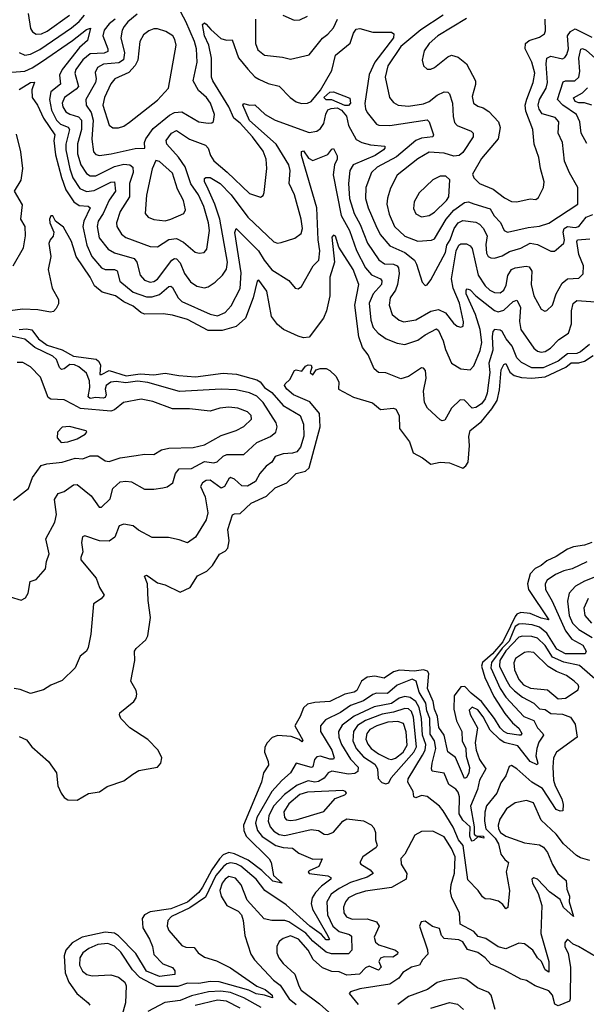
# Model space of a CAD drawing. Extents: x 1843161 to 1959474, y 907081 to 1016326.
# Tile 177 of 256: x 1854738 to 1857765, y 981726 to 986991. Entities that reach past the tile are written whole.
import ezdxf

# ---------------------------------------------------------------- set-up
doc = ezdxf.new("R2010")
doc.units = 0

msp = doc.modelspace()

# ---------------------------------------------------------------- linework, layer by layer
at = {"layer": '0CON20XD'}
for points in [[(1854735, 986815.4), (1854765, 986802.6), (1854795, 986807.4), (1854845, 986831.7), (1855015, 986947.5), (1855055, 986981.7), (1855083.8, 987015)], [(1854783.9, 987025), (1854795.9, 986945), (1854805.7, 986925.7), (1854825, 986914), (1854855, 986916.5), (1854885, 986930.9), (1855004.3, 987015)], [(1855365, 987021.6), (1855315, 986979.5), (1855295.3, 986955), (1855284.7, 986935), (1855277.4, 986895), (1855297.7, 986815), (1855293, 986777), (1855268.4, 986761.6), (1855185, 986752.8), (1855153.9, 986735), (1855140.3, 986709.7), (1855146.8, 986675), (1855143.3, 986655), (1855091.6, 986565), (1855093.8, 986535), (1855120.2, 986495), (1855131.2, 986455), (1855122.6, 986352.6), (1855132, 986285), (1855145, 986270.8), (1855165, 986265.3), (1855226.2, 986273.8), (1855355, 986302.8), (1855405.6, 986304.4), (1855405.4, 986335), (1855412.2, 986355), (1855450.2, 986409.8), (1855538.3, 986481.7), (1855565, 986495.2), (1855605, 986498.2), (1855695, 986445.6), (1855745, 986438.1), (1855765, 986440), (1855772.9, 986447.1), (1855779.5, 986485), (1855756.9, 986545), (1855735.6, 986575.6), (1855692.5, 986612.5), (1855664.8, 986665), (1855685.7, 986765), (1855682.1, 986835), (1855671.1, 986875), (1855625, 986982.5), (1855585.5, 987055)], [(1856144.3, 987015), (1856205, 986988.8), (1856235, 986991.1), (1856275, 987010.7)], [(1857000.8, 987015), (1856881.9, 986938.1), (1856775, 986847.6), (1856705.3, 986745), (1856690, 986685), (1856714.6, 986575), (1856735, 986549.5), (1856760, 986535), (1856815, 986529.4), (1856895, 986541), (1856925, 986553.7), (1856967.7, 986587.7), (1857005, 986605.4), (1857025, 986603.3), (1857035, 986595.7), (1857051.1, 986545), (1857053.8, 986473.8), (1857061.6, 986441.6), (1857075.7, 986425), (1857150, 986395), (1857161.1, 986385), (1857160.8, 986365), (1857105, 986281.5), (1857085.6, 986265), (1857057.6, 986262.4), (1857005, 986278), (1856925, 986282.9), (1856865, 986246.6), (1856755, 986159.6), (1856718.7, 986091.3), (1856702.3, 986037.7), (1856700.3, 986005), (1856712.3, 985952.3), (1856740, 985885), (1856795, 985834.3), (1856865, 985807.6), (1856938.1, 985811.9), (1856955, 985820), (1857016.2, 985925), (1857057.6, 985972.4), (1857115, 986014.8), (1857135, 986016.7), (1857165, 986007.4), (1857250.8, 985980.8), (1857273.1, 985943.1), (1857307.5, 985907.5), (1857327.1, 985865), (1857345, 985854.5), (1857455, 985880.3), (1857515, 985886.8), (1857565, 985903.5), (1857720, 986005), (1857719.6, 986095), (1857675, 986172.5), (1857649.1, 986235), (1857637.3, 986335), (1857614.6, 986384.6), (1857619.3, 986445), (1857599, 986469), (1857528.6, 986488.6), (1857512.7, 986512.7), (1857507.7, 986535), (1857514.4, 986565.6), (1857550.2, 986625), (1857558.1, 986655), (1857550, 986755), (1857553.8, 986785), (1857575, 986795.8), (1857637.3, 986782.7), (1857651, 986789), (1857662.1, 986805), (1857670.7, 986835), (1857664.1, 986905), (1857681, 986929), (1857705, 986942.2), (1857795, 986898.4)], [(1855248.8, 986995), (1855215, 986968.8), (1855189.6, 986935), (1855181.2, 986905), (1855209.1, 986835), (1855208.6, 986821.4), (1855188.4, 986811.6), (1855115, 986808.5), (1855075, 986777.6), (1855038.5, 986725), (1855031.9, 986705), (1855051.2, 986635), (1855039.8, 986620.2), (1854978, 986575), (1854965.2, 986544.8), (1854968, 986525), (1854985, 986499.4), (1855006.1, 986486.1), (1855052.5, 986472.5), (1855068.8, 986455), (1855067.7, 986405), (1855047, 986327), (1855047.5, 986275), (1855065, 986214.5), (1855095, 986168.4), (1855115, 986155.8), (1855145, 986157), (1855245, 986206.6), (1855295, 986218.2), (1855325.8, 986215.8), (1855342.8, 986202.8), (1855343.7, 986175), (1855324, 986115), (1855324.8, 986045), (1855275.3, 985965), (1855255.3, 985905), (1855257.7, 985885), (1855282.1, 985845), (1855305, 985827.3), (1855435, 985778.9), (1855475, 985777.3), (1855535, 985816.8), (1855575, 985821.8), (1855612.2, 985802.2), (1855675, 985748.5), (1855697.6, 985742.4), (1855723.6, 985746.4), (1855738.5, 985765), (1855751.1, 985865), (1855746.4, 985905), (1855722.4, 985992.4), (1855692.7, 986055), (1855652.9, 986112.9), (1855621.7, 986205), (1855586.1, 986256.1), (1855523.7, 986325), (1855520, 986345), (1855548.2, 986385), (1855575, 986398.4), (1855645, 986352.8), (1855730.3, 986320.3), (1855744.8, 986305), (1855756.6, 986265), (1855775, 986236.7), (1855845.5, 986175.5), (1855965, 986062.9), (1856025, 986042.5), (1856038.1, 986051.9), (1856043.3, 986066.7), (1856057.5, 986195), (1856054.7, 986245), (1856037.9, 986287.9), (1855982.2, 986365), (1855915, 986438.7), (1855882.1, 986465), (1855855.5, 986525), (1855769.1, 986665), (1855762.9, 986685), (1855762.5, 986785), (1855747.9, 986855), (1855725.2, 986905), (1855714.7, 986965.3), (1855725, 986974.2), (1855735, 986967.8), (1855758.3, 986938.3), (1855811.7, 986891.7), (1855842.7, 986882.7), (1855873.4, 986883.4), (1855907.7, 986787.7), (1855956.5, 986726.5), (1855995, 986686.2), (1856015, 986673.9), (1856065, 986649.6), (1856125, 986636.2), (1856183.1, 986575), (1856215, 986551.8), (1856243.3, 986543.3), (1856275, 986544.6), (1856295.8, 986554.2), (1856345, 986613.9), (1856405, 986720.5), (1856425, 986801.4), (1856504.4, 986865.6), (1856520.8, 986919.2), (1856535, 986940.6), (1856555, 986943.5), (1856625, 986924.6), (1856725, 986924.3), (1856737.1, 986915), (1856736, 986895), (1856635.7, 986765), (1856605, 986698.9), (1856582.8, 986542.8), (1856585.3, 986515.3), (1856594.6, 986495), (1856645, 986432.5), (1856656.9, 986426.9), (1856715, 986425.7), (1856915, 986455.3), (1856926.2, 986445), (1856949.6, 986375), (1856945.3, 986364.7), (1856885, 986357.6), (1856854.4, 986345.6), (1856751.5, 986258.5), (1856647.6, 986202.4), (1856617.6, 986175), (1856587.1, 986095), (1856584.8, 986035), (1856599, 985985), (1856640.2, 985890.2), (1856663.5, 985843.4), (1856715, 985782.8), (1856795, 985746.4), (1856846.8, 985705), (1856858.2, 985685), (1856888.3, 985588.3), (1856905, 985570), (1856915, 985573.8), (1856935, 985600), (1857013.1, 985746.9), (1857019.7, 985785), (1857038, 985815), (1857060, 985875), (1857080.4, 985905), (1857105, 985917.4), (1857175, 985908.1), (1857195, 985897.8), (1857215, 985877.5), (1857234.8, 985835), (1857228.8, 985788.8), (1857232.8, 985742.8), (1857241.6, 985725), (1857255, 985717.3), (1857275, 985717.1), (1857315, 985728.8), (1857355, 985751.1), (1857415, 985769.7), (1857465, 985795.6), (1857505, 985788.6), (1857575, 985753.3), (1857595, 985753.3), (1857605, 985760), (1857645, 985797.1), (1857648.7, 985815), (1857642, 985855), (1857646.5, 985875), (1857665, 985885.9), (1857705, 985879.8), (1857725, 985885.3), (1857763.9, 985936.1), (1857800.7, 985949.3)], [(1855997.4, 986995), (1855997.7, 986865), (1856010.9, 986830.9), (1856045, 986802.1), (1856141.7, 986791.7), (1856185, 986780.9), (1856285, 986804.3), (1856355, 986892.1), (1856385, 986913.6), (1856415, 986947.5), (1856436, 986994)], [(1857125, 986998.4), (1856971.9, 986905), (1856926.5, 986865), (1856898.9, 986825), (1856887.5, 986775), (1856896, 986745), (1856915, 986727.5), (1856935, 986727.5), (1856955, 986735.7), (1857025, 986793.5), (1857045, 986801.1), (1857081.3, 986791.3), (1857124.5, 986755), (1857172.9, 986665), (1857173.8, 986645), (1857155, 986580), (1857163.3, 986545), (1857185, 986528.5), (1857215, 986520.5), (1857245, 986500.4), (1857295.4, 986445), (1857304.7, 986415), (1857294, 986355), (1857205, 986248.5), (1857158.1, 986165), (1857164, 986145), (1857195, 986115.6), (1857268.1, 986085), (1857328.5, 986038.5), (1857365, 986020), (1857395, 986017.1), (1857465, 986033.6), (1857495, 986029.4), (1857509.2, 986040.8), (1857536.4, 986095), (1857540, 986125), (1857520.7, 986195), (1857512.3, 986255), (1857485.9, 986325), (1857479.7, 986405), (1857441.5, 986501.5), (1857439, 986535), (1857446.7, 986566.7), (1857480.7, 986655), (1857489.8, 986705), (1857475, 986764.2), (1857439.4, 986835), (1857440, 986865), (1857459.8, 986880.2), (1857515, 986897.3), (1857541.9, 986915), (1857547.3, 986932.7), (1857545.4, 986994.6)], [(1854695, 986710), (1854765, 986715.6), (1854805, 986733.4), (1854855, 986766.7), (1855020.3, 986879.7), (1855095, 986938.6), (1855115.5, 986945.5), (1855099.7, 986880.3), (1855057.9, 986842.1), (1854963.9, 986725), (1854950.2, 986695), (1854955, 986647.1), (1854904.1, 986605.9), (1854897, 986565), (1854908.4, 986508.4), (1854934.8, 986455), (1854955, 986432.8), (1854996.9, 986416.9), (1855003.8, 986405), (1854984.1, 986325.9), (1854983.6, 986295), (1855005, 986193.3), (1855022.5, 986145), (1855059.5, 986089.5), (1855095, 986072.4), (1855135, 986077.6), (1855225, 986122.3), (1855245.2, 986125.2), (1855249.1, 986075), (1855215, 986025.9)], [(1855235, 986412.7), (1855265, 986413.1), (1855295, 986422.9), (1855325, 986442.9), (1855475, 986560.8), (1855532.7, 986625), (1855573.8, 986855), (1855567.1, 986885), (1855555.5, 986905), (1855519.2, 986929.2), (1855475, 986942.8), (1855455, 986942.8), (1855427.4, 986932.6), (1855399.9, 986910.1), (1855380, 986875), (1855368.4, 986775), (1855354.2, 986745.8), (1855320.1, 986709.9), (1855245.6, 986674.4), (1855225, 986648.1), (1855190.5, 986575), (1855181.6, 986535), (1855215, 986426.9), (1855235, 986412.7)], [(1857768.8, 986328.8), (1857737.9, 986385), (1857730, 986445), (1857713.8, 986485), (1857640, 986535), (1857611.5, 986565), (1857641.2, 986658.8), (1857655, 986665.2), (1857704.8, 986665.2), (1857726.2, 986683.8), (1857730.6, 986715), (1857725.3, 986785), (1857736.3, 986833.7), (1857745, 986837.2), (1857765, 986828.9), (1857847.4, 986755)], [(1854735, 986618.4), (1854795, 986655.7), (1854817, 986657), (1854803.4, 986616.6), (1854805.3, 986575.3), (1854832.6, 986535), (1854864.4, 986464.4), (1854924.8, 986375), (1854920.5, 986345), (1854929, 986269), (1854961.8, 986148.2)], [(1856495, 986532.7), (1856475, 986533.5), (1856405, 986562.5), (1856375, 986563), (1856363.6, 986575), (1856395, 986603.4), (1856413.8, 986605), (1856502.5, 986572.5), (1856505.6, 986545), (1856495, 986532.7)], [(1857795, 986535.1), (1857755, 986547.6), (1857725, 986546.2), (1857705, 986553.8), (1857696.8, 986573.2), (1857745, 986600.5), (1857772.6, 986627.4)], [(1855215, 986025.9), (1855184.1, 985955), (1855157.8, 985915), (1855152.5, 985885), (1855162.9, 985825), (1855210.4, 985765), (1855245, 985744.8), (1855349.6, 985715), (1855363.4, 985695), (1855381.8, 985625), (1855405, 985599.4), (1855435, 985588.6), (1855455, 985591.4), (1855475, 985604.7), (1855550.9, 985705), (1855565, 985714.7), (1855575, 985713.2), (1855595, 985691.2), (1855618.4, 985635), (1855650.1, 985590.1), (1855685, 985566.2), (1855725, 985557.1), (1855745, 985562.7), (1855781.8, 985588.2), (1855821.5, 985625), (1855842.5, 985657.5), (1855848.8, 985695), (1855806.5, 985925), (1855781.1, 986005), (1855745.2, 986085.2), (1855724.6, 986125.4), (1855725, 986142.5), (1855731.5, 986148.5), (1855755, 986147.9), (1855809.5, 986115), (1855867.3, 986055), (1855956.3, 985936.3), (1856095, 985802.9), (1856115, 985797.1), (1856135, 985799.6), (1856207.3, 985822.7), (1856241.6, 985848.4), (1856249.2, 985875), (1856242, 985925), (1856206.3, 986055), (1856177.1, 986115), (1856183.3, 986185), (1856176.1, 986215), (1856108.1, 986325), (1855965, 986453.1), (1855929.4, 986535), (1855935, 986542.5), (1855965, 986534.3), (1855995, 986535.6), (1856049.4, 986485), (1856103.5, 986453.5), (1856285, 986387.5), (1856325, 986394.5), (1856345, 986409.6), (1856363.1, 986436.9), (1856373.5, 986486.5), (1856385, 986508.8), (1856402.8, 986517.2), (1856435, 986519.5), (1856456.9, 986506.9), (1856484.7, 986475), (1856494.8, 986424.8), (1856535, 986351.5), (1856565.2, 986335.2), (1856611.6, 986321.6), (1856688.8, 986315), (1856689.4, 986305), (1856681.1, 986295), (1856636.8, 986265), (1856519.1, 986215), (1856501.9, 986185), (1856494.8, 986115), (1856499.5, 986035), (1856524.6, 985954.6), (1856556.8, 985896.8), (1856596.8, 985796.8), (1856657.1, 985707.1), (1856686.4, 985686.4), (1856735, 985684.2), (1856755, 985675.3), (1856762.2, 985665), (1856764.8, 985634.8), (1856756.7, 985575), (1856745, 985545.5), (1856716.5, 985505), (1856712, 985465), (1856727.5, 985415), (1856765, 985385.4), (1856790, 985375), (1856855, 985385.9), (1856935, 985433.3), (1856975, 985442.1), (1857013.7, 985423.7), (1857055, 985369.4), (1857075, 985353.1), (1857095, 985347.5), (1857106.8, 985353.2), (1857110, 985375), (1857088.5, 985475), (1857053.8, 985555), (1857044.8, 985605), (1857070.6, 985755), (1857084.1, 985785), (1857095, 985793.8), (1857125, 985793.6), (1857145, 985782.2), (1857155, 985768.6), (1857186.7, 985625), (1857225, 985567.5), (1857249.6, 985545), (1857275, 985533.1), (1857305, 985531.4), (1857325.2, 985544.8), (1857337.4, 985572.6), (1857346.5, 985623.4), (1857365, 985655.3), (1857385, 985665.2), (1857443.8, 985673.8), (1857460.4, 985670.4), (1857475, 985647.5), (1857470.5, 985575), (1857484.7, 985515), (1857525, 985444), (1857543.2, 985433.2), (1857555, 985435.7), (1857584.7, 985465.3), (1857603.6, 985526.4), (1857636.6, 985583.4), (1857665, 985605.3), (1857725, 985609.5), (1857748.3, 985631.7), (1857750.8, 985675), (1857725.7, 985735), (1857714.1, 985805), (1857718.5, 985815), (1857785, 985819.6)], [(1854703.8, 985675), (1854758.3, 985771.7), (1854768.4, 985835), (1854767.5, 985885), (1854744.7, 985925), (1854752.3, 986002.3), (1854709.2, 986075), (1854746.4, 986133.6), (1854755.2, 986195), (1854743.9, 986285), (1854721.4, 986378.6)], [(1854961.8, 986148.2), (1854985, 986081.3), (1855027.1, 986017.1), (1855055, 985997.7), (1855103.5, 985993.5), (1855114.5, 985985), (1855080.4, 985915), (1855074.8, 985885), (1855096.6, 985785), (1855123.2, 985725), (1855175, 985664.7), (1855195, 985656.3), (1855245, 985655.2), (1855259, 985649), (1855272.9, 985592.9), (1855345, 985534.8), (1855415, 985509.8), (1855445, 985508.8), (1855485, 985522.3), (1855535, 985564), (1855545, 985566.2), (1855555, 985559.5), (1855583.9, 985503.9), (1855605, 985484.7), (1855755, 985416.3), (1855795, 985408.7), (1855835, 985426.4), (1855868, 985462), (1855915, 985554), (1855921.7, 985638.3), (1855886.7, 985853.3), (1855895, 985875.6), (1856013.5, 985755), (1856044.2, 985705), (1856085, 985654.6), (1856175, 985596.2), (1856210, 985555), (1856225, 985552.5), (1856244, 985565), (1856306.7, 985675), (1856335.7, 985705), (1856340.8, 985755), (1856332.5, 985815), (1856326.2, 985986.2), (1856244.3, 986265), (1856243.7, 986286.3), (1856255, 986289.5), (1856281.6, 986251.6), (1856305, 986238.1), (1856385, 986271.5), (1856405, 986300), (1856415, 986303.3), (1856433.7, 986263.7), (1856434.2, 986245), (1856419.4, 986215), (1856412.3, 986162.3), (1856454.8, 985945), (1856499.5, 985865), (1856537.6, 985757.6), (1856585, 985665.3), (1856617.6, 985627.6), (1856665, 985605.3), (1856673.2, 985595), (1856670.3, 985575), (1856625.7, 985525), (1856604.8, 985475), (1856613.9, 985383.9), (1856627.2, 985345), (1856652.7, 985315), (1856695.6, 985285.6), (1856755, 985262), (1856795, 985254.6), (1856865, 985277.6), (1856905, 985306.8), (1856965, 985337.6), (1856975, 985328.7), (1857000.6, 985275), (1857012.1, 985227.9), (1857045.4, 985155.4), (1857095, 985124.2), (1857145, 985120), (1857165, 985140.8), (1857197.5, 985222.5), (1857206.3, 985265), (1857199.1, 985335), (1857173.4, 985415), (1857124.1, 985525), (1857122.8, 985545), (1857127.9, 985552.1), (1857145, 985547.1), (1857174.3, 985514.3), (1857275, 985436.8), (1857295, 985428.8), (1857325, 985437.6), (1857375, 985485.3), (1857395, 985491.8), (1857413.8, 985455), (1857407.5, 985377.5), (1857415, 985334.4), (1857485, 985235.6), (1857505, 985219.1), (1857525, 985213.1), (1857545, 985217.1), (1857574.3, 985235.7), (1857618.5, 985281.5), (1857670, 985315), (1857685.7, 985364.3), (1857686.1, 985435), (1857695.7, 985474.3), (1857715, 985490.7), (1857815, 985482.7)], [(1855515, 985916.1), (1855545, 985924.7), (1855615.7, 985955), (1855623.3, 985975), (1855613.2, 986025), (1855580.3, 986085), (1855555, 986170.8), (1855485, 986233.1), (1855465, 986238.8), (1855445.3, 986194.7), (1855415, 986053.3), (1855408.5, 985955), (1855424.3, 985935), (1855455, 985922.5), (1855515, 985916.1)], [(1856885, 985938.1), (1856925, 985944.5), (1856955, 985962.7), (1857017.5, 986025), (1857030.3, 986045), (1857036.5, 986135), (1857015, 986155.6), (1856985, 986155.5), (1856945, 986134.4), (1856873.1, 986065), (1856845, 986018), (1856841.4, 985981.4), (1856855, 985952.5), (1856885, 985938.1)], [(1857782.5, 985255), (1857734.6, 985215), (1857715, 985207.2), (1857665, 985204.3), (1857615, 985166), (1857535, 985129.3), (1857475, 985130.3), (1857418.9, 985158.9), (1857395, 985183.8), (1857369.1, 985245), (1857336.4, 985285), (1857316.2, 985325), (1857305, 985331.8), (1857275, 985334.4), (1857266.5, 985323.5), (1857262.2, 985297.8), (1857265.4, 985224.6), (1857244.1, 985155), (1857249.3, 985105), (1857235.9, 984995), (1857225, 984963.8), (1857205, 984938.1), (1857175, 984917.3), (1857155, 984914.6), (1857115, 984956.4), (1857091.7, 984958.3), (1857044.5, 984915), (1857009.5, 984850.5), (1856995, 984846.2), (1856985, 984852), (1856917.1, 984915), (1856900.4, 984945), (1856895.3, 985005), (1856909.4, 985075), (1856906, 985115), (1856895, 985128.9), (1856885, 985129.5), (1856815, 985084.2), (1856775, 985071.5), (1856695, 985103.5), (1856655, 985104.4), (1856631.5, 985125), (1856599.5, 985199.5), (1856569.2, 985239.2), (1856550.3, 985295), (1856528.4, 985465), (1856549.5, 985575), (1856520.2, 985655), (1856443.1, 985775), (1856425, 985834.4), (1856415, 985840), (1856405, 985827.8), (1856419.8, 985695), (1856394.4, 985615), (1856394.1, 985515), (1856376.8, 985435), (1856361.1, 985395), (1856285, 985293.5), (1856255, 985290.8), (1856225, 985298.8), (1856147.6, 985335), (1856115, 985360.9), (1856084.1, 985405), (1856059.1, 985539.1), (1856015, 985598.5), (1856006.7, 985593.3), (1855984.6, 985505), (1855943.9, 985395), (1855895, 985350.6), (1855819.1, 985329.1), (1855745, 985328.9), (1855635, 985388), (1855555, 985412.1), (1855505, 985417.8), (1855405, 985416.5), (1855385, 985425.3), (1855345, 985460), (1855295, 985483.3), (1855249.7, 985515), (1855178.5, 985535), (1855138.2, 985568.2), (1855115, 985614.7), (1855040, 985725), (1855015, 985806), (1854972.3, 985882.3), (1854929.2, 985915), (1854915, 985943.3), (1854905, 985943.3), (1854897.1, 985925), (1854899.4, 985905), (1854920, 985855), (1854915.9, 985834.1), (1854900, 985815), (1854893.3, 985795), (1854904.3, 985725), (1854890, 985655), (1854911.4, 985555), (1854945.6, 985495), (1854945, 985472.5), (1854933, 985447), (1854918.6, 985431.4), (1854902.7, 985427.3), (1854835, 985440), (1854755, 985442.7), (1854685, 985435.4)], [(1854734.5, 985335), (1854775, 985338.7), (1854803.4, 985333.4), (1854839, 985285), (1854885, 985250.5), (1854965.4, 985225.4), (1855025, 985192.6), (1855146, 985176), (1855159.4, 985165), (1855169, 985145), (1855166.2, 985095), (1855175, 985093.5), (1855215, 985114.7), (1855306.2, 985086.2), (1855382.1, 985097.9), (1855455, 985092.8), (1855515, 985100.9), (1855588.4, 985088.4), (1855677.8, 985082.2), (1855825, 985102.2), (1855896, 985096), (1856005.4, 985065), (1856022.4, 985055), (1856046, 985025), (1856085, 984998.4), (1856145, 984928.1), (1856235.6, 984875.6), (1856255, 984828.8), (1856256.3, 984765), (1856237.9, 984705), (1856218.6, 984681.4), (1856196.2, 984673.8), (1856145, 984669.7), (1856103.7, 984656.3), (1856085.2, 984624.8), (1856055, 984604.1), (1856020.3, 984565), (1855998.1, 984521.9), (1855955, 984496.2), (1855925, 984499.6), (1855885.5, 984535), (1855865, 984542.7), (1855855, 984535.6), (1855832.7, 984495), (1855815, 984486.1), (1855755, 984529.4), (1855735, 984528.2), (1855713.8, 984515), (1855704.7, 984495.3), (1855729.3, 984440.7), (1855742.5, 984355), (1855735, 984316.7), (1855676.7, 984225), (1855635, 984194.3), (1855590.7, 984210.7), (1855532.3, 984222.3), (1855445, 984221.8), (1855372, 984262), (1855345, 984285.6), (1855295, 984294.5), (1855270, 984285), (1855246.3, 984223.7), (1855215, 984203.8), (1855165, 984204.6), (1855085, 984231.9), (1855073.6, 984226.4), (1855067.5, 984195), (1855074.3, 984145.7), (1855063.6, 984116.4), (1855065, 984103.3), (1855145.8, 984005), (1855163.8, 983955), (1855190, 983915), (1855172.5, 983895), (1855131.9, 983868.1), (1855118.6, 983705), (1855104.3, 983635), (1855095.5, 983614.5), (1855061.2, 983588.8), (1855034.5, 983525.5), (1854965, 983457.5), (1854905, 983432.5), (1854865, 983408), (1854795, 983388), (1854739.7, 983409.7), (1854707.5, 983415)], [(1854687.5, 983905), (1854745, 983886.7), (1854769.5, 983900.5), (1854783.8, 983925), (1854793.3, 983986.7), (1854825, 983997.5), (1854875.7, 984054.3), (1854881.5, 984095), (1854895.5, 984135), (1854877.1, 984215), (1854925, 984303.8), (1854934.6, 984345), (1854923.5, 984425), (1854942.9, 984457.1), (1854975, 984468.8), (1855025, 984504.2), (1855045, 984505.8), (1855119.4, 984445), (1855163.3, 984385), (1855175, 984384), (1855220.5, 984429.5), (1855235, 984484.3), (1855275, 984520), (1855305, 984524.5), (1855335, 984519.5), (1855405, 984481.5), (1855455, 984480.5), (1855502.2, 984487.8), (1855525, 984493.8), (1855555.6, 984514.4), (1855569.7, 984565), (1855589.9, 984590.1), (1855655, 984591.2), (1855725, 984628.1), (1855775, 984622.5), (1855792.5, 984627.5), (1855825, 984656.9), (1855845, 984665.7), (1855935, 984666.5), (1856005, 984730), (1856077.9, 984762.1), (1856106.5, 984785), (1856112.9, 984815), (1856108.2, 984835), (1856038.7, 984945), (1856005, 984978.2), (1855965, 984995.7), (1855895, 985011.7), (1855814.8, 985015.2), (1855592.5, 985002.5), (1855421.6, 985051.6), (1855367.7, 985057.7), (1855305, 985049.6), (1855252.4, 985057.6), (1855225, 985053.6), (1855200.7, 985035), (1855193.7, 985015), (1855199.5, 984985), (1855195, 984971.9), (1855183.2, 984966.8), (1855145, 984970.8), (1855115, 984966.6), (1855104.5, 984975), (1855112.7, 985025), (1855110.6, 985060.6), (1855095, 985101.1), (1855054.4, 985135), (1855030.8, 985145), (1855005, 985147.1), (1854975, 985124.1), (1854961.2, 985121.2), (1854951.3, 985131.3), (1854934.1, 985175), (1854915, 985192.3), (1854818.1, 985238.1), (1854765, 985282.3), (1854685, 985301.3)], [(1854735, 983157.8), (1854775, 983140), (1854803.3, 983103.3), (1854891.5, 983025), (1854934, 982964), (1854940.7, 982895), (1854958.8, 982855), (1854975, 982831.9), (1854995, 982820.5), (1855045, 982817.5), (1855105, 982853.8), (1855165, 982863.3), (1855205, 982890.6), (1855295, 982920.6), (1855342.5, 982957.5), (1855375, 982975.9), (1855473.8, 982995), (1855491.4, 983015), (1855498.1, 983045), (1855477.1, 983085), (1855422.6, 983142.6), (1855326.2, 983205), (1855278.8, 983255), (1855271.2, 983275), (1855273.3, 983285), (1855348, 983345), (1855360.8, 983365), (1855364.2, 983385), (1855359.4, 983405), (1855332.5, 983455), (1855352.5, 983565), (1855351.9, 983615), (1855360.2, 983629.8), (1855411.9, 983675), (1855422.7, 983697.3), (1855436.4, 983795), (1855423.4, 983885), (1855421.1, 983975), (1855404.6, 984015.4), (1855415, 984020.5), (1855425, 984016.2), (1855475, 983979.4), (1855515, 983970), (1855595, 983930.6), (1855648.6, 983955), (1855688.3, 984018.3), (1855738.3, 984041.7), (1855767.5, 984072.5), (1855805, 984134), (1855835, 984148.6), (1855849.1, 984165), (1855856.8, 984205), (1855849.7, 984265), (1855875, 984342.9), (1855885, 984349.4), (1855915, 984351.4), (1855974.2, 984405.8), (1856056.8, 984443.2), (1856102.2, 984487.8), (1856165, 984514.8), (1856214.8, 984565.2), (1856265, 984577.7), (1856284.1, 984595.9), (1856343, 984815), (1856339, 984885), (1856288.7, 984948.6), (1856200.5, 984985), (1856165, 985015.6), (1856152.2, 985035), (1856155.8, 985045), (1856182, 985068), (1856205.6, 985115), (1856215, 985120), (1856245, 985112.7), (1856265, 985138.1), (1856280, 985145), (1856294.4, 985144.4), (1856299.2, 985130.8), (1856290, 985105), (1856305, 985092.5), (1856321.4, 985118.6), (1856343.1, 985126.9), (1856375, 985126.5), (1856395.4, 985115.4), (1856426.5, 985085), (1856442.2, 985055), (1856441.4, 985015), (1856522.2, 984972.2), (1856623.2, 984943.2), (1856665, 984906.2), (1856735, 984913.5), (1856748.4, 984908.4), (1856766.2, 984875), (1856767.5, 984805), (1856820, 984735), (1856840.6, 984675), (1856889.3, 984649.3), (1856935, 984615.3), (1856984.9, 984625.1), (1857035, 984621.4), (1857105, 984593.8), (1857122.1, 984605), (1857133.5, 984625), (1857140.4, 984715), (1857137.8, 984762.3), (1857144.5, 984795), (1857205, 984842.7), (1857260.2, 984909.8), (1857289.5, 984955), (1857301.9, 985011.9), (1857310.5, 985119.5), (1857325, 985147.8), (1857335, 985152.2), (1857357.1, 985107.1), (1857379.2, 985089.2), (1857418.6, 985078.6), (1857475, 985074.6), (1857545, 985082.4), (1857656.6, 985133.4), (1857685, 985157), (1857725, 985156.9), (1857755, 985165.4), (1857801.2, 985195)], [(1854705, 984421.9), (1854785.4, 984484.6), (1854805.9, 984544.1), (1854852.2, 984607.8), (1854883.3, 984616.7), (1854965, 984624.8), (1855035, 984646.7), (1855075, 984643.1), (1855115, 984658.4), (1855155, 984658.9), (1855195, 984632.1), (1855215, 984629.2), (1855275, 984648.1), (1855360.4, 984660.4), (1855405, 984667.7), (1855455, 984666.7), (1855495, 984690.8), (1855535, 984699.6), (1855665, 984703.1), (1855725, 984718.2), (1855815, 984767.7), (1855895, 984794.7), (1855935, 984815.4), (1855976.5, 984855), (1855974.5, 984875), (1855955.6, 984895), (1855903.8, 984915), (1855855, 984920), (1855806.5, 984913.5), (1855755, 984897.3), (1855645, 984911.2), (1855555, 984911.1), (1855449.3, 984949.3), (1855387.7, 984962.3), (1855292, 984945), (1855244.5, 984905.5), (1855225, 984898.8), (1855062.6, 984912.6), (1855023.4, 984933.4), (1854975, 984958.9), (1854905, 984963.1), (1854890.7, 984970.7), (1854849.1, 985079.1), (1854795, 985134.6), (1854755, 985157.9), (1854725, 985158.2)], [(1854960.2, 984730.2), (1854995, 984734.7), (1855045, 984750), (1855088, 984775), (1855095.8, 984785), (1855092.7, 984792.7), (1855004.6, 984815.4), (1854965, 984811.8), (1854940.5, 984785), (1854938.9, 984755), (1854960.2, 984730.2)], [(1857795, 984196.5), (1857755, 984180.8), (1857696.9, 984173.1), (1857665, 984160.6), (1857605, 984121.6), (1857555, 984097.7), (1857525, 984072.4), (1857492.4, 984057.6), (1857465, 984028.8), (1857450.5, 983975), (1857456.3, 983945), (1857565, 983782.5), (1857525, 983791.2), (1857465, 983816.1), (1857415, 983821.5), (1857395, 983812.7), (1857385, 983799.6), (1857360.8, 983749.2), (1857319.3, 983665), (1857265, 983600.5), (1857211.1, 983555), (1857204.9, 983535), (1857223.8, 983473.8), (1857271.9, 983371.9), (1857330.8, 983280.8), (1857371.5, 983231.5), (1857405, 983202.8), (1857421.3, 983175), (1857415.7, 983165), (1857405, 983165.3), (1857345, 983173.7), (1857325, 983184.8), (1857305, 983204.8), (1857275.5, 983255), (1857206.1, 983346.1), (1857149.9, 983389.9), (1857116.1, 983425), (1857095, 983423.6), (1857058.9, 983375), (1857057.1, 983305), (1857072.6, 983242.6), (1857100.3, 983185), (1857101.8, 983135), (1857121.8, 983095), (1857123.7, 983053.7), (1857141.9, 982991.9), (1857137.4, 982962.6), (1857125, 982939.5), (1857115, 982933.6), (1857066.9, 983046.9), (1857025.6, 983075.6), (1857006.2, 983165), (1856977.2, 983207.2), (1856970.8, 983265), (1856953.7, 983303.7), (1856947.4, 983345), (1856916.2, 983415), (1856924.5, 983495), (1856916.9, 983506.9), (1856895.6, 983515.6), (1856845, 983508.6), (1856766.3, 983513.7), (1856735, 983503.8), (1856685, 983470.7), (1856635, 983480.7), (1856595, 983476.1), (1856564.4, 983455), (1856539.7, 983405), (1856525.4, 983395), (1856475, 983385.4), (1856395, 983345.6), (1856315, 983341.1), (1856275, 983331.2), (1856255, 983311.4), (1856237.1, 983265), (1856207.8, 983215), (1856250.7, 983139.3), (1856245, 983130.6), (1856231.9, 983141.9), (1856187.9, 983157.9), (1856116.5, 983163.5), (1856086.6, 983153.4), (1856060.4, 983125), (1856047.9, 983102.1), (1856046.2, 983075), (1856065.3, 983025), (1856066.5, 983005), (1856040.7, 982965), (1856029.9, 982915), (1855933.4, 982685), (1855936.1, 982655), (1855948.7, 982625), (1856070.6, 982505), (1856080.6, 982485), (1856094.6, 982414.6), (1856140, 982375), (1856091.1, 982385), (1856031.7, 982441.7), (1855957.7, 982497.7), (1855885, 982531.7), (1855855, 982537.7), (1855825, 982525.7), (1855805.9, 982505), (1855764.1, 982445.9), (1855715, 982352.7), (1855695.6, 982325), (1855635, 982272.8), (1855545, 982237.4), (1855435, 982220.9), (1855404.6, 982205), (1855391.6, 982185), (1855395.3, 982135), (1855432.2, 982075), (1855447.6, 982035), (1855455, 981992.9), (1855502.8, 981942.8), (1855555, 981922.5), (1855566, 981905), (1855566.2, 981885), (1855485.6, 981874.4), (1855415, 981903.7), (1855358.4, 981998.4), (1855265, 982092.6), (1855245, 982106.5), (1855195, 982112.6), (1855072.2, 982085), (1855018.6, 982055), (1854984.4, 982015), (1854975.9, 981985), (1854980.2, 981895), (1855000.4, 981845), (1855021.6, 981815)], [(1857767.8, 984092.2), (1857690.6, 984055), (1857645, 984044.8), (1857600, 984025), (1857556.9, 983995), (1857544.7, 983975), (1857548.1, 983945), (1857582.7, 983882.7), (1857654.2, 983724.2), (1857688.6, 983678.6), (1857747.4, 983647.4), (1857763.9, 983615), (1857759.1, 983600.9), (1857655, 983599.7), (1857607.8, 983625), (1857555, 983710.9), (1857515, 983742.6), (1857475.2, 983754.8), (1857425, 983760.6), (1857405, 983759.8), (1857385, 983746.6), (1857352.3, 983667.7), (1857315, 983630.7), (1857259.4, 983555), (1857255.8, 983525), (1857304.3, 983415), (1857335, 983368.1), (1857431.5, 983265), (1857485, 983243.6), (1857504.9, 983204.9), (1857533.9, 983175), (1857536.1, 983165), (1857512.4, 983127.6), (1857501.3, 983095), (1857495.8, 983055), (1857506.8, 983015), (1857503.6, 983006.4), (1857465, 983024.2), (1857399.2, 983109.2), (1857326.7, 983126.7), (1857302.7, 983142.7), (1857252.2, 983192.2), (1857215, 983263.3), (1857185, 983301.2), (1857155, 983314.7), (1857140, 983300), (1857145, 983276.7), (1857184.2, 983205), (1857171.1, 983125), (1857177, 983085), (1857195.5, 983035), (1857229.3, 982985), (1857193.9, 982925), (1857184.3, 982875), (1857146.4, 982785), (1857166.7, 982675), (1857166.8, 982636.8), (1857176.9, 982626.9), (1857215.8, 982625), (1857217.5, 982615), (1857185, 982622.5), (1857165, 982602.8), (1857155, 982599.3), (1857149.3, 982605), (1857142.4, 982625), (1857144.4, 982675), (1857105, 982710.9), (1857085.7, 982745.7), (1857087.4, 982835), (1857080.3, 982860.3), (1857067.4, 982877.4), (1857031.6, 982901.6), (1857005, 982962.2), (1856942.3, 982972.3), (1856937.8, 982985), (1856942.3, 983015), (1856962.2, 983095), (1856953.5, 983135), (1856930.5, 983170.5), (1856928.6, 983255), (1856913.1, 983295), (1856907.3, 983337.3), (1856872.3, 983395), (1856856.5, 983455), (1856835, 983464.2), (1856755, 983432.3), (1856702.5, 983387.5), (1856645, 983389.6), (1856625, 983383.9), (1856575, 983349.3), (1856505.1, 983324.9), (1856452.8, 983287.2), (1856372, 983248), (1856345.9, 983215), (1856344.2, 983185), (1856404.8, 983085), (1856418.9, 983045), (1856415, 983037.1), (1856395, 983036.5), (1856345, 983053.1), (1856325, 983049.7), (1856313.5, 983035), (1856305, 982995.6), (1856297.5, 982992.5), (1856215, 983015.7), (1856184.5, 982965), (1856137.6, 982922.4), (1856085.4, 982864.6), (1856005.7, 982725), (1855998.6, 982695), (1856007.9, 982655), (1856033.4, 982623.4), (1856106.3, 982576.3), (1856145, 982565.2), (1856195, 982560.9), (1856228.9, 982535), (1856305, 982503.2), (1856354.1, 982504.1), (1856336.7, 982463.3), (1856285, 982439.2), (1856280, 982435), (1856284, 982425), (1856383.9, 982413.9), (1856400, 982405), (1856400.9, 982395), (1856351.1, 982358.9), (1856319.2, 982325), (1856300, 982295), (1856294.8, 982265.2), (1856301.6, 982235), (1856377.6, 982105), (1856393.3, 982075), (1856389.5, 982070.5), (1856375, 982071.8), (1856350.1, 982100.1), (1856288.9, 982145), (1856161.7, 982258.3), (1856046.8, 982335), (1856001.6, 982395), (1855919.8, 982465), (1855895, 982478.2), (1855865, 982483.4), (1855845, 982477.4), (1855826.7, 982463.3), (1855785.4, 982415), (1855730, 982300), (1855647.7, 982242.3), (1855549.1, 982195), (1855529.6, 982175), (1855526.2, 982145), (1855535, 982120.8), (1855605, 982040.6), (1855625, 982032.2), (1855669.8, 982029.8), (1855691.5, 982001.5), (1855725, 981978.2), (1855788.5, 981958.5), (1855865, 981921), (1856005, 981824.2), (1856050, 981805), (1856086.7, 981775), (1856088.2, 981761.8), (1856046, 981776), (1856001.7, 981781.7), (1855961.6, 981801.6), (1855804.3, 981845.7), (1855755, 981847.9), (1855695, 981837), (1855635, 981839), (1855582.2, 981822.2), (1855470.8, 981820.8), (1855379.2, 981869.2), (1855340.6, 981910.6), (1855278.1, 982005), (1855245, 982037), (1855208.6, 982051.4), (1855155, 982046), (1855106.4, 982025), (1855075, 982001.1), (1855059.5, 981975), (1855056.6, 981935), (1855073.3, 981903.3), (1855095.8, 981885), (1855125, 981879.3), (1855225, 981884.1), (1855265, 981870.9), (1855299.4, 981845), (1855307.3, 981825), (1855303.5, 981735), (1855284.1, 981665)], [(1857855, 984027.8), (1857755, 983989), (1857707, 983963), (1857673.8, 983925), (1857665, 983882.5), (1857674.2, 983805), (1857691.1, 983765), (1857725, 983730.4), (1857797.4, 983687.4)], [(1857775, 983895.9), (1857752.4, 983845), (1857757.5, 983805), (1857792.5, 983765)], [(1857825, 983453.7), (1857728.2, 983538.2), (1857645, 983556.1), (1857585, 983583.1), (1857544.8, 983645), (1857505, 983683.4), (1857475, 983692.3), (1857425, 983694.8), (1857405, 983688.8), (1857335, 983616.3), (1857302.9, 983565), (1857302.3, 983535), (1857336.1, 983465), (1857357.2, 983427.2), (1857381.8, 983401.8), (1857425, 983368.7), (1857485.8, 983335.8), (1857515, 983305.8), (1857545, 983302.3), (1857575, 983281.8), (1857637.8, 983277.8), (1857681.7, 983261.7), (1857705.3, 983225), (1857716.9, 983155), (1857605.4, 983075), (1857590, 983045), (1857585.7, 982994.3), (1857589.6, 982925), (1857598.9, 982895), (1857635.3, 982825), (1857642, 982795), (1857639.4, 982760.6), (1857625, 982759.2), (1857605, 982767.7), (1857530.7, 982880.7), (1857474.9, 982914.9), (1857395, 982986.2), (1857365, 983002.9), (1857352.7, 982997.3), (1857335, 982947.5), (1857309.2, 982910.8), (1857287.2, 982855), (1857231.5, 982788.5), (1857223.9, 982753.9), (1857220.5, 982705), (1857228.8, 982665), (1857277.5, 982615), (1857295.4, 982585), (1857309.5, 982529.5), (1857329.9, 982499.9), (1857349.2, 982485), (1857336.6, 982435), (1857355.2, 982335), (1857346.2, 982243.8), (1857335, 982236), (1857319.6, 982259.6), (1857297, 982277), (1857255, 982288.8), (1857225, 982290), (1857210.5, 982300.5), (1857186.7, 982335), (1857131.9, 982391.9), (1857106.7, 982575), (1857081.7, 982605), (1857053.1, 982673.1), (1857001.3, 982761.3), (1856981.2, 982785), (1856915, 982837.1), (1856885, 982843.4), (1856855, 982829.6), (1856844.3, 982835), (1856839.5, 982865), (1856812, 982915), (1856812.9, 982932.9), (1856890.8, 983059.2), (1856904.7, 983085.3), (1856907.6, 983115), (1856889.2, 983165), (1856884.3, 983255), (1856873.1, 983313.1), (1856855, 983345.5), (1856825, 983367.8), (1856795, 983373.1), (1856765, 983363.1), (1856724.3, 983335.7), (1856632.6, 983317.4), (1856525, 983266.7), (1856461.7, 983218.3), (1856441, 983185), (1856442.4, 983155), (1856457.2, 983115), (1856505, 983037.9), (1856545.7, 982995), (1856545, 982970.9), (1856528.7, 982961.3), (1856495, 982957.6), (1856405, 982973.2), (1856385.6, 982964.4), (1856365.1, 982934.9), (1856335, 982917.4), (1856315, 982914.3), (1856278.7, 982921.4), (1856221.2, 982898.8), (1856152.5, 982847.5), (1856094.3, 982785.7), (1856068.4, 982735), (1856065.2, 982705), (1856076.1, 982675), (1856095, 982652.5), (1856125, 982635.2), (1856155, 982629.7), (1856295, 982661.9), (1856335, 982656), (1856365, 982636.5), (1856385, 982633.5), (1856415, 982647.5), (1856465, 982705.6), (1856485, 982718.2), (1856575, 982707.8), (1856615, 982685.7), (1856629.3, 982669.3), (1856638.6, 982645), (1856638.5, 982605), (1856647.8, 982575), (1856642.5, 982565), (1856571.4, 982515), (1856555.6, 982485), (1856560.8, 982475), (1856610.5, 982445), (1856626.9, 982425), (1856595, 982405.9), (1856505, 982378.4), (1856445, 982346.5), (1856402.7, 982315), (1856379.6, 982275), (1856382.6, 982205), (1856411.4, 982145), (1856444.1, 982115), (1856500.4, 982100.4), (1856510.8, 982090.8), (1856512.9, 982015), (1856495, 981997.1), (1856465, 981997.1), (1856403.9, 981996.1), (1856375, 982004.5), (1856305, 982063.7), (1856266.9, 982106.9), (1856175, 982166.9), (1856154.1, 982174.1), (1856084.7, 982174.7), (1856043.5, 982183.5), (1855953.6, 982283.6), (1855921.6, 982365), (1855891.2, 982401.2), (1855855, 982409), (1855835, 982396.2), (1855819.8, 982375), (1855807.4, 982335), (1855814.3, 982304.3), (1855845, 982254), (1855905, 982224.2), (1855922.5, 982205), (1855932, 982175), (1855940, 982095), (1855973.4, 981995), (1855991.6, 981965), (1856094.7, 981855), (1856128.9, 981828.9), (1856177.9, 981755), (1856214.7, 981725)], [(1857615, 983359.7), (1857655, 983363.9), (1857721.5, 983408.5), (1857725.5, 983424.5), (1857721.5, 983435), (1857700.9, 983455), (1857659.1, 983485), (1857606.1, 983506.1), (1857562.3, 983532.3), (1857485, 983606.8), (1857455, 983611.6), (1857435, 983608), (1857386.6, 983575), (1857377.8, 983552.3), (1857382.4, 983515), (1857405, 983463.9), (1857430.3, 983435), (1857466.5, 983416.5), (1857558.5, 983408.5), (1857615, 983359.7)], [(1856695, 982904.5), (1856709.6, 982910.4), (1856723.3, 982936.7), (1856843.8, 983075), (1856857.7, 983102.3), (1856842.6, 983262.6), (1856831.5, 983291.5), (1856815, 983305.9), (1856795, 983308.1), (1856735, 983288.2), (1856675, 983278.5), (1856585, 983243.3), (1856542.9, 983217.1), (1856521.5, 983185), (1856518.5, 983135), (1856534.8, 983095), (1856575, 983049), (1856635, 983011), (1856649, 982985), (1856653.1, 982933.1), (1856672.1, 982912.1), (1856695, 982904.5)], [(1856725, 983035.6), (1856745, 983042.3), (1856786.5, 983075), (1856808.6, 983111.4), (1856803.3, 983183.3), (1856788.1, 983228.1), (1856758.6, 983238.6), (1856705, 983235.1), (1856645.2, 983215.2), (1856608.6, 983195), (1856592.7, 983175), (1856588.1, 983145), (1856598, 983118), (1856615.1, 983095.1), (1856655, 983065.2), (1856708.4, 983038.4), (1856725, 983035.6)], [(1856185, 982708.8), (1856215, 982712.6), (1856363.4, 982756.6), (1856423.1, 982826.9), (1856475, 982846.2), (1856483.8, 982855), (1856478.8, 982865), (1856465, 982869.2), (1856275, 982860.3), (1856235, 982847.5), (1856175, 982798.6), (1856149.2, 982755), (1856152.3, 982725), (1856163.2, 982713.2), (1856185, 982708.8)], [(1857785, 982494.5), (1857735, 982509.3), (1857712.2, 982522.2), (1857643.8, 982583.8), (1857605, 982636.5), (1857525, 982710.5), (1857483.5, 982803.5), (1857445, 982816.3), (1857385, 982803.5), (1857339.2, 982770.8), (1857303.9, 982716.1), (1857294.8, 982685), (1857295.7, 982665), (1857306.1, 982645), (1857335, 982625.3), (1857435, 982590.7), (1857515, 982579.6)], [(1857515, 982579.6), (1857536.8, 982566.8), (1857558.7, 982538.7), (1857585, 982474.3), (1857613.1, 982425), (1857658, 982388), (1857662.1, 982342.1), (1857674.8, 982305), (1857674.5, 982275), (1857697.5, 982195), (1857643.2, 982243.2), (1857625, 982287.5), (1857568.5, 982328.5), (1857505, 982396.1), (1857485, 982403.1), (1857474.6, 982395.4), (1857477.1, 982375), (1857508.5, 982318.5), (1857527.9, 982255), (1857521.8, 982105), (1857565.8, 981955.8), (1857565, 981897.5), (1857545, 981910.5), (1857525.9, 981955.9), (1857505.4, 981975.4), (1857480, 982015), (1857435, 982049), (1857405, 982054.1), (1857335, 982023.5), (1857295, 982032.9), (1857228.6, 982078.6), (1857188.2, 982088.2), (1857165, 982115.2), (1857090.5, 982155), (1857087.1, 982215), (1857046.2, 982295), (1857040.3, 982330.3), (1857043.2, 982366.8), (1857061.8, 982428.2), (1857064.8, 982515), (1857045, 982559.2), (1857005, 982622.7), (1856945, 982651.6), (1856885, 982651.2), (1856848.5, 982631.5), (1856795, 982530), (1856774.7, 982505.3), (1856776, 982475), (1856807.2, 982425), (1856802.5, 982395), (1856725, 982351.2), (1856585, 982330.7), (1856534.3, 982315.7), (1856495, 982295.3), (1856478.7, 982275), (1856467.3, 982245), (1856469.6, 982215), (1856484.8, 982194.8), (1856515, 982181.2), (1856595, 982182.7), (1856645, 982166.9), (1856658.2, 982145), (1856631.2, 982085), (1856639.1, 982059.1), (1856656, 982045), (1856746.2, 982015), (1856758.4, 982005), (1856756.6, 981995), (1856731, 981979), (1856685, 981979.6), (1856665, 981973.8), (1856657.6, 981955), (1856668.9, 981925), (1856655, 981909.7), (1856605, 981930.6), (1856585, 981921.2), (1856552.6, 981887.4), (1856485, 981882.4), (1856445, 981900.6), (1856405, 981901), (1856355, 981920.7), (1856306.1, 981966.1), (1856278.3, 982015), (1856226.8, 982075), (1856185, 982091.8), (1856145, 982079.1), (1856125, 982061.5), (1856112.2, 982035), (1856112.4, 982002.4), (1856122.8, 981975), (1856146, 981945), (1856208.4, 981888.4), (1856228.6, 981825), (1856242, 981802), (1856339.1, 981729.1), (1856405, 981670)], [(1857815, 981981.5), (1857724.4, 982035.6), (1857695, 982047.1), (1857665, 982074), (1857650.5, 982055), (1857650.4, 982035), (1857667.6, 981997.6), (1857680, 981925), (1857679.5, 981755), (1857676.1, 981743.9), (1857615, 981717.4), (1857597.3, 981727.3), (1857585.1, 981775.1), (1857565, 981797.8), (1857491.4, 981825), (1857445, 981852.9), (1857415, 981860.5), (1857325, 981910.7), (1857255, 981940.3), (1857224.8, 981974.8), (1857185, 982002.6), (1857130.3, 982020.3), (1857105, 982059.6), (1857085, 982071.2), (1857005, 982078.7), (1856991, 982095), (1856981.8, 982131.8), (1856943.1, 982143.1), (1856905, 982171.2), (1856882.3, 982167.7), (1856874, 982145), (1856917.6, 982017.6), (1856919.3, 981995), (1856889.6, 981965), (1856873.5, 981936.5), (1856831.4, 981925), (1856785, 981896.2), (1856763.7, 981866.3), (1856715, 981834.7), (1856555, 981808.2), (1856506.2, 981793.8), (1856497.5, 981785), (1856545.7, 981725.7)], [(1857278.6, 981698.6), (1857257.5, 981775), (1857245, 981790), (1857184.6, 981814.6), (1857125, 981858.5), (1857095, 981867.1), (1857005, 981854.5), (1856967.6, 981842.4), (1856917.5, 981805), (1856815, 981768.2), (1856758.6, 981725)], [(1855021.6, 981815), (1855043.9, 981785), (1855104.4, 981734.4), (1855111.8, 981721.8)], [(1856028.7, 981708.7), (1855935, 981760.3), (1855865, 981788.8), (1855812.8, 981797.2), (1855747.4, 981792.6), (1855655, 981772.2), (1855595, 981746.8), (1855513.7, 981736.3), (1855423, 981687)], [(1855915.3, 981705.3), (1855842.8, 981742.8), (1855795, 981749.1), (1855675, 981719.8)], [(1856934.7, 981705.3), (1857035, 981735.6), (1857076.4, 981726.4), (1857108.5, 981698.5)]]:
    msp.add_lwpolyline(points, dxfattribs=at)

doc.saveas('drawing.dxf')
